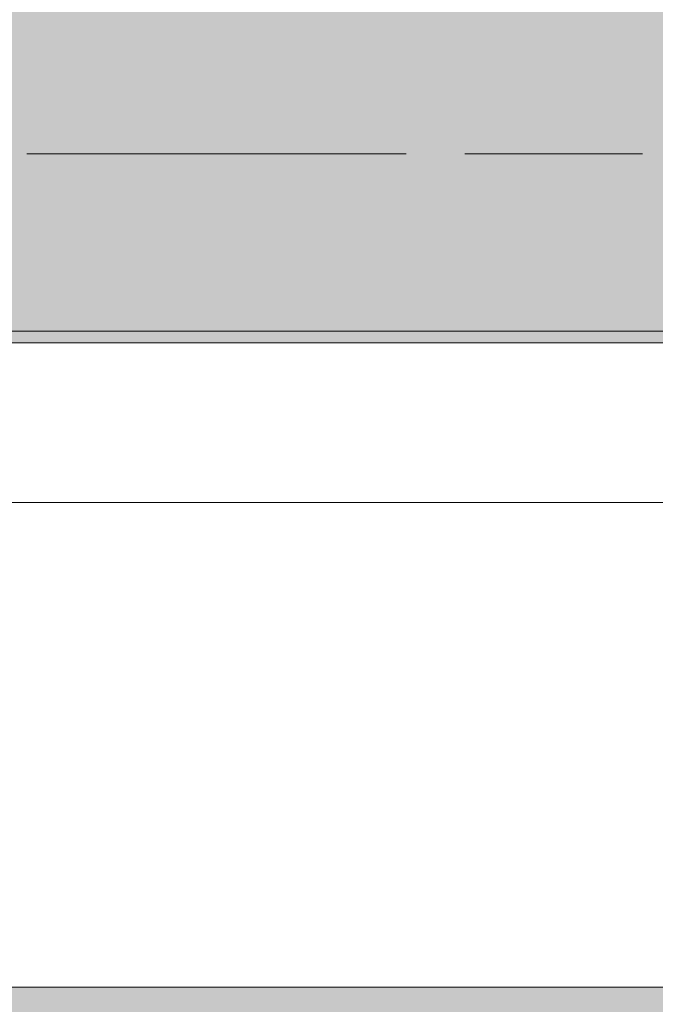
# Model space of a CAD drawing. Header units: metres. Extents: x -3.6 to 84.5, y -11 to 16.8.
# Tile 170 of 228: x 47.953 to 48.491, y -0.17 to 0.663. Entities that reach past the tile are written whole.
import ezdxf

# ---------------------------------------------------------------- set-up
doc = ezdxf.new("R2010")
doc.units = ezdxf.units.M
doc.header["$MEASUREMENT"] = 0
doc.linetypes.add('Achse', pattern=[0.2, 0.1, -0.05, 0, -0.05])
doc.linetypes.add('Strichlinie doppelt', pattern=[0.546806, 0.264583, -0.105833, 0.070556, -0.105833])
for name, color, linetype in [('302 - Elemente.Schraffur', 7, 'Continuous'), ('451 - Universal.Achsen Raster', 7, 'Continuous'), ('604 - Struktur.Wand Aussen', 7, 'Continuous'), ('608 - Struktur.Träger', 7, 'Continuous')]:
    doc.layers.add(name, color=color, linetype=linetype)

msp = doc.modelspace()

# ---------------------------------------------------------------- hatches: boundary and pattern name
at = {"layer": '302 - Elemente.Schraffur', "linetype": 'Continuous', "lineweight": 0, "true_color": 0x191919}
msp.add_hatch(color=250, dxfattribs=at).paths.add_polyline_path([(43.72998, -3.31), (55.21999, -3.31), (55.21999, -0.155), (43.73, -0.155)])
at = {"layer": '608 - Struktur.Träger', "linetype": 'Continuous', "lineweight": 0, "true_color": 0x000000}
h = msp.add_hatch(dxfattribs=at)
h.set_pattern_fill('Beton__Stahlbeton_0001', color=18, style=0, pattern_type=2)
h.set_pattern_definition([(45, (0, 0), (-0.08485281, 0.08485281), []), (45, (-0.04243, 0.04243), (-0.08485281, 0.08485281), [0.09, -0.03])])
h.paths.add_polyline_path([(0.68999, 0.69998), (0.37999, 0.69998), (0.37999, 0.39998), (0.68999, 0.39998), (3.96999, 0.39998), (4.28999, 0.39998), (7.56999, 0.39998), (7.88999, 0.39998), (11.16999, 0.39998), (11.48999, 0.39998), (14.76999, 0.39998), (15.08999, 0.39998), (18.36999, 0.39998), (18.68999, 0.39998), (21.96999, 0.39998), (22.28999, 0.39998), (25.56999, 0.39998), (25.88999, 0.39998), (29.16999, 0.39998), (29.48999, 0.39998), (32.76999, 0.39998), (33.08999, 0.39998), (36.36999, 0.39998), (36.68999, 0.39998), (39.96999, 0.39998), (40.28999, 0.39998), (43.56999, 0.39998), (43.88999, 0.39998), (47.16999, 0.39998), (47.48999, 0.39998), (50.76999, 0.39998), (51.08999, 0.39998), (54.36999, 0.39998), (54.68999, 0.39998), (57.96999, 0.39998), (58.28999, 0.39998), (61.56999, 0.39998), (61.87999, 0.39998), (61.87999, 0.69998), (61.56999, 0.69998), (58.28999, 0.69998), (57.96999, 0.69998), (54.68999, 0.69998), (54.36999, 0.69998), (51.08999, 0.69998), (50.76999, 0.69998), (47.48999, 0.69998), (47.16999, 0.69998), (43.88999, 0.69998), (43.56999, 0.69998), (40.28999, 0.69998), (39.9, 0.69998), (36.68999, 0.69998), (36.36999, 0.69998), (33.08999, 0.69998), (32.76999, 0.69998), (29.48999, 0.69998), (29.16999, 0.69998), (25.88999, 0.69998), (25.56999, 0.69998), (22.28999, 0.69998), (21.96999, 0.69998), (18.68999, 0.69998), (18.36999, 0.69998), (15.08999, 0.69998), (14.76999, 0.69998), (11.48999, 0.69998), (11.16999, 0.69998), (7.88999, 0.69998), (7.56999, 0.69998), (4.28999, 0.69998), (3.96999, 0.69998)])
h = msp.add_hatch(dxfattribs=at)
h.set_pattern_fill('Gips_0001', color=18, style=0, pattern_type=2)
h.set_pattern_definition([(45, (0, 0), (-0.01767767, 0.01767767), [0, -0.025])])
h.paths.add_polyline_path([(47.48999, 0.39998), (47.48999, 0.38998), (50.76999, 0.38998), (50.76999, 0.39998)])

# ---------------------------------------------------------------- linework, layer by layer
at = {"layer": '451 - Universal.Achsen Raster', "color": 160, "linetype": 'Strichlinie doppelt', "lineweight": 9, "true_color": 0x3232ff}
msp.add_line((64.93503, 0.54998), (-3.175, 0.54998), dxfattribs=at)
at = {"layer": '604 - Struktur.Wand Aussen', "color": 7, "linetype": 'Continuous', "lineweight": 13}
for p, q in [((50.33999, 0.255), (47.93999, 0.255)), ((47.93999, -0.155), (50.33999, -0.155))]:
    msp.add_line(p, q, dxfattribs=at)
at = {"layer": '608 - Struktur.Träger', "color": 7, "linetype": 'Achse', "lineweight": 9}
msp.add_line((0.37999, 0.54998), (61.87999, 0.54998), dxfattribs=at)
at = {"layer": '608 - Struktur.Träger', "color": 7, "linetype": 'Continuous', "lineweight": 13}
msp.add_line((0.37999, 0.38998), (61.87999, 0.38998), dxfattribs=at)
at = {"layer": '608 - Struktur.Träger', "color": 7, "linetype": 'Continuous', "lineweight": 5}
msp.add_line((50.76999, 0.38998), (47.48999, 0.38998), dxfattribs=at)
at = {"layer": '608 - Struktur.Träger', "color": 7, "linetype": 'Continuous', "lineweight": 13, "flags": 128}
msp.add_lwpolyline([(54.68999, 0.39998), (54.36999, 0.39998), (51.08999, 0.39998), (50.76999, 0.39998), (47.48999, 0.39998), (47.16999, 0.39998), (43.88999, 0.39998), (43.56999, 0.39998), (40.28999, 0.39998), (39.96999, 0.39998), (36.68999, 0.39998), (36.36999, 0.39998), (33.08999, 0.39998), (32.76999, 0.39998), (29.48999, 0.39998), (29.16999, 0.39998), (25.88999, 0.39998), (25.56999, 0.39998), (22.28999, 0.39998), (21.96999, 0.39998), (18.68999, 0.39998), (18.36999, 0.39998)], dxfattribs=at)

doc.saveas('drawing.dxf')
